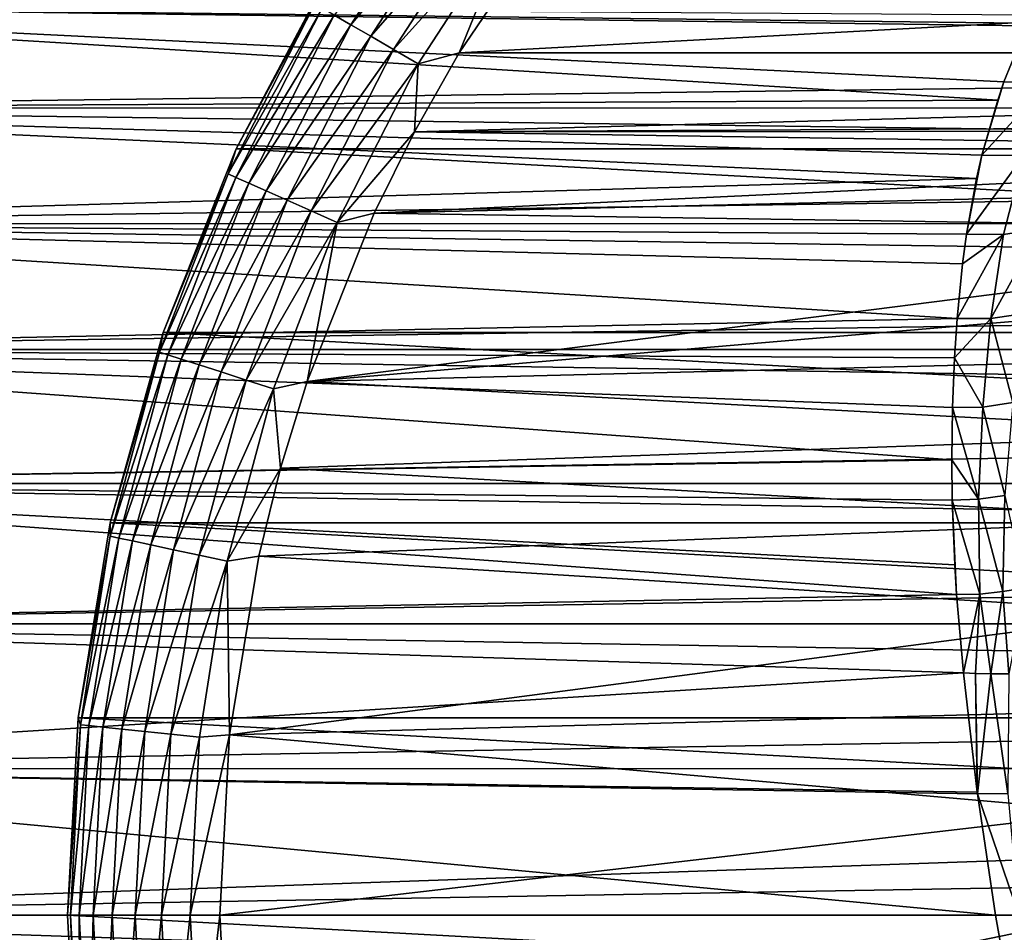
# Model space of a CAD drawing. Header units: metres. Extents: x -139 to 106, y -189 to 40.
# Tile 56 of 256: x -107 to -91, y 0 to 15. Entities that reach past the tile are written whole.
import ezdxf

# ---------------------------------------------------------------- set-up
doc = ezdxf.new("R2010")
doc.units = ezdxf.units.M
doc.layers.add('solid_153_ABGANG1_SW0003', color=7, linetype='CONTINUOUS')

msp = doc.modelspace()

# ---------------------------------------------------------------- linework, layer by layer
at = {"layer": 'solid_153_ABGANG1_SW0003'}
for points in [[(-102.116829, 14.789882, 3.925242), (-101.847534, 14.634404, 4.304675), (-100.178963, 17.203773, 4.304675)], [(-100.178963, 17.203773, 4.304675), (-101.847534, 14.634404, 4.304675), (-99.872292, 16.980965, 4.616078)], [(-101.847534, 14.634404, 4.304675), (-101.519249, 14.444871, 4.616078), (-99.872292, 16.980965, 4.616078)], [(-99.872292, 16.980965, 4.616078), (-101.519249, 14.444871, 4.616078), (-99.522331, 16.7267, 4.84746)], [(-101.519249, 14.444871, 4.616078), (-101.144623, 14.228581, 4.84746), (-99.522331, 16.7267, 4.84746)], [(-99.522331, 16.7267, 4.84746), (-101.144623, 14.228581, 4.84746), (-99.142548, 16.450773, 4.989913)], [(-54.602818, 16.636209, 5.037949), (-98.397163, 16.63623, 5.037949), (-100.067955, 14.170441, 5.037949)], [(-99.142548, 16.450773, 4.989913), (-100.067955, 14.170441, 5.037949), (-98.397163, 16.63623, 5.037949)], [(-52.93203, 14.170416, 5.037949), (-54.602818, 16.636209, 5.037949), (-100.067955, 14.170441, 5.037949)], [(-101.144623, 14.228581, 4.84746), (-100.738083, 13.993863, 4.989913), (-99.142548, 16.450773, 4.989913)], [(-99.142548, 16.450773, 4.989913), (-100.738083, 13.993863, 4.989913), (-100.067955, 14.170441, 5.037949)], [(-103.727264, 12.596676, 2.537949), (-102.205711, 15.466619, 2.537949), (-103.727242, 12.596712, -5.962051)], [(-102.439659, 14.976268, 3.022786), (-102.205711, 15.466619, 2.537949), (-103.727264, 12.596676, 2.537949)], [(-103.727242, 12.596712, -5.962051), (-102.205688, 15.466664, -5.962051), (-49.272755, 12.596712, -5.962051)], [(-102.205711, 15.466619, 2.537949), (-102.205688, 15.466664, -5.962051), (-103.727242, 12.596712, -5.962051)], [(-102.205688, 15.466664, -5.962051), (-50.794312, 15.466664, -5.962051), (-49.272755, 12.596712, -5.962051)], [(-47.66711, 14.145867, 90.201164), (-47.66711, 14.971713, 89.323517), (-116.999969, 14.970211, 89.325218)], [(-116.999969, 14.970211, 62.800316), (-91.116783, 13.693909, 61.486187), (-91.218315, 13.396981, 61.21283)], [(-116.999969, 14.970211, 62.800316), (-90.743073, 14.615796, 62.410725), (-91.116783, 13.693909, 61.486187)], [(-116.999969, 13.262449, 61.092556), (-116.999969, 14.970211, 62.800316), (-91.218315, 13.396981, 61.21283)], [(-116.999969, 14.970211, 62.800316), (-90.658768, 14.795966, 62.606201), (-90.743073, 14.615796, 62.410725)], [(-47.66711, 14.145867, 90.201164), (-116.999969, 14.970211, 89.325218), (-116.999969, 13.262449, 91.032974)], [(-102.439659, 14.976268, 3.022786), (-103.727264, 12.596676, 2.537949), (-103.863007, 12.182794, 3.022786)], [(-102.439659, 14.976268, 3.022786), (-103.863007, 12.182794, 3.022786), (-102.316772, 14.905318, 3.49239)], [(-103.863007, 12.182794, 3.022786), (-103.733376, 12.125078, 3.49239), (-102.316772, 14.905318, 3.49239)], [(-102.316772, 14.905318, 3.49239), (-103.733376, 12.125078, 3.49239), (-102.116829, 14.789882, 3.925242)], [(-103.733376, 12.125078, 3.49239), (-103.522461, 12.031174, 3.925242), (-102.116829, 14.789882, 3.925242)], [(-102.116829, 14.789882, 3.925242), (-103.522461, 12.031174, 3.925242), (-101.847534, 14.634404, 4.304675)], [(-103.522461, 12.031174, 3.925242), (-103.238388, 11.904696, 4.304675), (-101.847534, 14.634404, 4.304675)], [(-101.847534, 14.634404, 4.304675), (-103.238388, 11.904696, 4.304675), (-101.519249, 14.444871, 4.616078)], [(-90.743073, 14.615796, 62.410725), (-90.386299, 13.688094, 61.382343), (-91.116783, 13.693909, 61.486187)], [(-103.238388, 11.904696, 4.304675), (-102.89209, 11.750517, 4.616078), (-101.519249, 14.444871, 4.616078)], [(-101.519249, 14.444871, 4.616078), (-102.89209, 11.750517, 4.616078), (-101.144623, 14.228581, 4.84746)], [(-47.66711, 13.268622, 91.027504), (-47.66711, 14.145867, 90.201164), (-116.999969, 13.262449, 91.032974)], [(-102.89209, 11.750517, 4.616078), (-102.49691, 11.574571, 4.84746), (-101.144623, 14.228581, 4.84746)], [(-101.144623, 14.228581, 4.84746), (-102.49691, 11.574571, 4.84746), (-100.738083, 13.993863, 4.989913)], [(-52.93203, 14.170416, 5.037949), (-100.067955, 14.170441, 5.037949), (-100.800888, 12.873104, 5.037949)], [(-100.738083, 13.993863, 4.989913), (-100.800888, 12.873104, 5.037949), (-100.067955, 14.170441, 5.037949)], [(-52.93203, 14.170416, 5.037949), (-100.800888, 12.873104, 5.037949), (-76.5, 12.999999, 5.037949)], [(-102.49691, 11.574571, 4.84746), (-102.068062, 11.383634, 4.989913), (-100.738083, 13.993863, 4.989913)], [(-100.738083, 13.993863, 4.989913), (-102.068062, 11.383634, 4.989913), (-100.800888, 12.873104, 5.037949)], [(-91.116783, 13.693909, 61.486187), (-90.386299, 13.688094, 61.382343), (-91.477814, 12.489881, 60.442181)], [(-91.218315, 13.396981, 61.21283), (-91.116783, 13.693909, 61.486187), (-91.477814, 12.489881, 60.442181)], [(-90.386299, 13.688094, 61.382343), (-90.787262, 12.48597, 60.357883), (-91.477814, 12.489881, 60.442181)], [(-116.999969, 13.262449, 61.092556), (-91.218315, 13.396981, 61.21283), (-91.477814, 12.489881, 60.442181)], [(-47.66711, 12.34124, 91.801048), (-47.66711, 13.268622, 91.027504), (-116.999969, 13.262449, 91.032974)], [(-116.999969, 13.262449, 61.092556), (-91.477814, 12.489881, 60.442181), (-91.566414, 12.105432, 60.142391)], [(-116.999969, 11.361292, 59.603092), (-116.999969, 13.262449, 61.092556), (-91.566414, 12.105432, 60.142391)], [(-47.66711, 12.34124, 91.801048), (-116.999969, 13.262449, 91.032974), (-116.999969, 11.361292, 92.522438)], [(-100.800888, 12.873104, 5.037949), (-78.196838, 12.888783, 5.037949), (-76.5, 12.999999, 5.037949)], [(-102.068062, 11.383634, 4.989913), (-101.462395, 11.538148, 5.037949), (-100.800888, 12.873104, 5.037949)], [(-100.800888, 12.873104, 5.037949), (-101.462395, 11.538148, 5.037949), (-79.864639, 12.557036, 5.037949)], [(-100.800888, 12.873104, 5.037949), (-79.864639, 12.557036, 5.037949), (-78.196838, 12.888783, 5.037949)], [(-104.929604, 9.579028, -5.962051), (-103.727242, 12.596712, -5.962051), (-48.0704, 9.579028, -5.962051)], [(-103.727264, 12.596676, 2.537949), (-103.727242, 12.596712, -5.962051), (-104.929604, 9.579028, -5.962051)], [(-104.929596, 9.579047, 2.537949), (-103.727264, 12.596676, 2.537949), (-104.929604, 9.579028, -5.962051)], [(-103.863007, 12.182794, 3.022786), (-103.727264, 12.596676, 2.537949), (-104.929596, 9.579047, 2.537949)], [(-103.727242, 12.596712, -5.962051), (-49.272755, 12.596712, -5.962051), (-48.0704, 9.579028, -5.962051)], [(-101.462395, 11.538148, 5.037949), (-81.474876, 12.010437, 5.037949), (-79.864639, 12.557036, 5.037949)], [(-91.477814, 12.489881, 60.442181), (-90.787262, 12.48597, 60.357883), (-91.731422, 11.191039, 59.486866)], [(-91.566414, 12.105432, 60.142391), (-91.477814, 12.489881, 60.442181), (-91.731422, 11.191039, 59.486866)], [(-90.787262, 12.48597, 60.357883), (-91.122421, 11.18672, 59.424217), (-91.731422, 11.191039, 59.486866)], [(-90.787262, 12.48597, 60.357883), (-90.518768, 11.278595, 59.333542), (-91.122421, 11.18672, 59.424217)], [(-47.66711, 11.366153, 92.519081), (-47.66711, 12.34124, 91.801048), (-116.999969, 11.361292, 92.522438)], [(-103.863007, 12.182794, 3.022786), (-104.929596, 9.579047, 2.537949), (-104.986557, 9.255842, 3.022786)], [(-103.863007, 12.182794, 3.022786), (-104.986557, 9.255842, 3.022786), (-103.733376, 12.125078, 3.49239)], [(-116.999969, 11.361292, 59.603092), (-91.566414, 12.105432, 60.142391), (-91.731422, 11.191039, 59.486866)], [(-104.986557, 9.255842, 3.022786), (-104.851601, 9.211993, 3.49239), (-103.733376, 12.125078, 3.49239)], [(-103.733376, 12.125078, 3.49239), (-104.851601, 9.211993, 3.49239), (-103.522461, 12.031174, 3.925242)], [(-104.851601, 9.211993, 3.49239), (-104.632027, 9.14065, 3.925242), (-103.522461, 12.031174, 3.925242)], [(-103.522461, 12.031174, 3.925242), (-104.632027, 9.14065, 3.925242), (-103.238388, 11.904696, 4.304675)], [(-101.462395, 11.538148, 5.037949), (-82.999985, 11.258337, 5.037949), (-81.474876, 12.010437, 5.037949)], [(-104.632027, 9.14065, 3.925242), (-104.336288, 9.044559, 4.304675), (-103.238388, 11.904696, 4.304675)], [(-103.238388, 11.904696, 4.304675), (-104.336288, 9.044559, 4.304675), (-102.89209, 11.750517, 4.616078)], [(-104.336288, 9.044559, 4.304675), (-103.975777, 8.927422, 4.616078), (-102.89209, 11.750517, 4.616078)], [(-102.89209, 11.750517, 4.616078), (-103.975777, 8.927422, 4.616078), (-102.49691, 11.574571, 4.84746)], [(-103.975777, 8.927422, 4.616078), (-103.564369, 8.793747, 4.84746), (-102.49691, 11.574571, 4.84746)], [(-102.49691, 11.574571, 4.84746), (-103.564369, 8.793747, 4.84746), (-102.068062, 11.383634, 4.989913)], [(-101.462395, 11.538148, 5.037949), (-102.563576, 8.771552, 5.037949), (-82.999985, 11.258337, 5.037949)], [(-102.068062, 11.383634, 4.989913), (-102.563576, 8.771552, 5.037949), (-101.462395, 11.538148, 5.037949)], [(-47.66711, 10.349, 93.177025), (-47.66711, 11.366153, 92.519081), (-116.999969, 11.361292, 92.522438)], [(-116.999969, 11.361292, 59.603092), (-91.797066, 10.703354, 59.167854), (-91.886032, 9.808361, 58.633026)], [(-116.999969, 9.294461, 58.353649), (-116.999969, 11.361292, 59.603092), (-91.886032, 9.808361, 58.633026)], [(-116.999969, 11.361292, 59.603092), (-91.731422, 11.191039, 59.486866), (-91.797066, 10.703354, 59.167854)], [(-47.66711, 10.349, 93.177025), (-116.999969, 11.361292, 92.522438), (-116.999969, 9.294461, 93.771881)], [(-103.564369, 8.793747, 4.84746), (-103.117912, 8.648683, 4.989913), (-102.068062, 11.383634, 4.989913)], [(-102.068062, 11.383634, 4.989913), (-103.117912, 8.648683, 4.989913), (-102.563576, 8.771552, 5.037949)], [(-102.563576, 8.771552, 5.037949), (-84.413887, 10.313602, 5.037949), (-82.999985, 11.258337, 5.037949)], [(-91.122421, 11.18672, 59.424217), (-91.331383, 9.805995, 58.587143), (-91.886032, 9.808361, 58.633026)], [(-91.797066, 10.703354, 59.167854), (-91.122421, 11.18672, 59.424217), (-91.886032, 9.808361, 58.633026)], [(-91.797066, 10.703354, 59.167854), (-91.731422, 11.191039, 59.486866), (-91.122421, 11.18672, 59.424217)], [(-90.518768, 11.278595, 59.333542), (-90.779442, 9.890438, 58.519836), (-91.331383, 9.805995, 58.587143)], [(-91.122421, 11.18672, 59.424217), (-90.518768, 11.278595, 59.333542), (-91.331383, 9.805995, 58.587143)], [(-47.66711, 9.295502, 93.771332), (-47.66711, 10.349, 93.177025), (-116.999969, 9.294461, 93.771881)], [(-102.563576, 8.771552, 5.037949), (-85.692375, 9.1924, 5.037949), (-84.413887, 10.313602, 5.037949)], [(-91.331383, 9.805995, 58.587143), (-90.779442, 9.890438, 58.519836), (-90.968704, 8.425603, 57.813816)], [(-116.999969, 9.294461, 58.353649), (-91.886032, 9.808361, 58.633026), (-91.930115, 9.157916, 58.282654)], [(-91.930115, 9.157916, 58.282654), (-91.886032, 9.808361, 58.633026), (-91.331383, 9.805995, 58.587143)], [(-91.930115, 9.157916, 58.282654), (-91.331383, 9.805995, 58.587143), (-91.464371, 8.35189, 57.8601)], [(-91.331383, 9.805995, 58.587143), (-90.968704, 8.425603, 57.813816), (-91.464371, 8.35189, 57.8601)], [(-104.929596, 9.579047, 2.537949), (-104.929604, 9.579028, -5.962051), (-105.798637, 6.449028, -5.962051)], [(-105.798615, 6.449114, 2.537949), (-104.929596, 9.579047, 2.537949), (-105.798637, 6.449028, -5.962051)], [(-105.798637, 6.449028, -5.962051), (-104.929604, 9.579028, -5.962051), (-47.201366, 6.449028, -5.962051)], [(-104.986557, 9.255842, 3.022786), (-104.929596, 9.579047, 2.537949), (-105.798615, 6.449114, 2.537949)], [(-104.929604, 9.579028, -5.962051), (-48.0704, 9.579028, -5.962051), (-47.201366, 6.449028, -5.962051)], [(-47.66711, 8.209472, 94.300209), (-47.66711, 9.295502, 93.771332), (-116.999969, 9.294461, 93.771881)], [(-116.999969, 9.294461, 58.353649), (-91.963722, 8.344444, 57.886681), (-91.974602, 7.482811, 57.515331)], [(-116.999969, 9.294461, 58.353649), (-91.930115, 9.157916, 58.282654), (-91.963722, 8.344444, 57.886681)], [(-116.999969, 7.092096, 57.362446), (-116.999969, 9.294461, 58.353649), (-91.974602, 7.482811, 57.515331)], [(-47.66711, 8.209472, 94.300209), (-116.999969, 9.294461, 93.771881), (-116.999969, 7.092096, 94.763084)], [(-104.986557, 9.255842, 3.022786), (-105.798615, 6.449114, 2.537949), (-105.798004, 6.227482, 3.022786)], [(-104.986557, 9.255842, 3.022786), (-105.798004, 6.227482, 3.022786), (-104.851601, 9.211993, 3.49239)], [(-105.798004, 6.227482, 3.022786), (-105.659203, 6.19798, 3.49239), (-104.851601, 9.211993, 3.49239)], [(-104.851601, 9.211993, 3.49239), (-105.659203, 6.19798, 3.49239), (-104.632027, 9.14065, 3.925242)], [(-105.659203, 6.19798, 3.49239), (-105.433372, 6.149979, 3.925242), (-104.632027, 9.14065, 3.925242)], [(-104.632027, 9.14065, 3.925242), (-105.433372, 6.149979, 3.925242), (-104.336288, 9.044559, 4.304675)], [(-102.563576, 8.771552, 5.037949), (-86.813583, 7.913913, 5.037949), (-85.692375, 9.1924, 5.037949)], [(-91.930115, 9.157916, 58.282654), (-91.464371, 8.35189, 57.8601), (-91.963722, 8.344444, 57.886681)], [(-105.433372, 6.149979, 3.925242), (-105.129211, 6.085327, 4.304675), (-104.336288, 9.044559, 4.304675)], [(-104.336288, 9.044559, 4.304675), (-105.129211, 6.085327, 4.304675), (-103.975777, 8.927422, 4.616078)], [(-105.129211, 6.085327, 4.304675), (-104.75843, 6.006515, 4.616078), (-103.975777, 8.927422, 4.616078)], [(-103.975777, 8.927422, 4.616078), (-104.75843, 6.006515, 4.616078), (-103.564369, 8.793747, 4.84746)], [(-104.75843, 6.006515, 4.616078), (-104.335304, 5.916577, 4.84746), (-103.564369, 8.793747, 4.84746)], [(-103.564369, 8.793747, 4.84746), (-104.335304, 5.916577, 4.84746), (-103.117912, 8.648683, 4.989913)], [(-103.117912, 8.648683, 4.989913), (-103.000351, 7.34721, 5.037949), (-102.563576, 8.771552, 5.037949)], [(-102.563576, 8.771552, 5.037949), (-103.000351, 7.34721, 5.037949), (-86.813583, 7.913913, 5.037949)], [(-104.335304, 5.916577, 4.84746), (-103.876129, 5.818975, 4.989913), (-103.117912, 8.648683, 4.989913)], [(-103.117912, 8.648683, 4.989913), (-103.876129, 5.818975, 4.989913), (-103.000351, 7.34721, 5.037949)], [(-91.464371, 8.35189, 57.8601), (-90.968704, 8.425603, 57.813816), (-91.101921, 6.89554, 57.220608)], [(-91.974602, 7.482811, 57.515331), (-91.963722, 8.344444, 57.886681), (-91.531914, 6.836623, 57.24939)], [(-91.963722, 8.344444, 57.886681), (-91.464371, 8.35189, 57.8601), (-91.531914, 6.836623, 57.24939)], [(-91.464371, 8.35189, 57.8601), (-91.101921, 6.89554, 57.220608), (-91.531914, 6.836623, 57.24939)], [(-47.66711, 7.094168, 94.762299), (-47.66711, 8.209472, 94.300209), (-116.999969, 7.092096, 94.763084)], [(-103.000351, 7.34721, 5.037949), (-87.758324, 6.500015, 5.037949), (-86.813583, 7.913913, 5.037949)], [(-116.999969, 7.092096, 57.362446), (-91.974602, 7.482811, 57.515331), (-91.966515, 6.823429, 57.262749)], [(-91.974602, 7.482811, 57.515331), (-91.531914, 6.836623, 57.24939), (-91.966515, 6.823429, 57.262749)], [(-103.876129, 5.818975, 4.989913), (-103.359505, 5.900576, 5.037949), (-103.000351, 7.34721, 5.037949)], [(-103.000351, 7.34721, 5.037949), (-103.359505, 5.900576, 5.037949), (-87.758324, 6.500015, 5.037949)], [(-47.66711, 5.952396, 95.156448), (-47.66711, 7.094168, 94.762299), (-116.999969, 7.092096, 94.763084)], [(-116.999969, 7.092096, 57.362446), (-91.924644, 5.757993, 56.909561), (-91.89402, 5.269871, 56.76955)], [(-116.999969, 4.786312, 56.643936), (-116.999969, 7.092096, 57.362446), (-91.89402, 5.269871, 56.76955)], [(-116.999969, 7.092096, 57.362446), (-91.966515, 6.823429, 57.262749), (-91.924644, 5.757993, 56.909561)], [(-47.66711, 5.952396, 95.156448), (-116.999969, 7.092096, 94.763084), (-116.999969, 4.786312, 95.481598)], [(-91.966515, 6.823429, 57.262749), (-91.531914, 6.836623, 57.24939), (-91.512108, 5.275651, 56.76033)], [(-91.966515, 6.823429, 57.262749), (-91.512108, 5.275651, 56.76033), (-91.89402, 5.269871, 56.76955)], [(-91.924644, 5.757993, 56.909561), (-91.966515, 6.823429, 57.262749), (-91.89402, 5.269871, 56.76955)], [(-91.531914, 6.836623, 57.24939), (-91.101921, 6.89554, 57.220608), (-91.135902, 5.321803, 56.741226)], [(-91.531914, 6.836623, 57.24939), (-91.135902, 5.321803, 56.741226), (-91.512108, 5.275651, 56.76033)], [(-91.101921, 6.89554, 57.220608), (-90.764618, 5.379639, 56.707424), (-91.135902, 5.321803, 56.741226)], [(-103.359505, 5.900576, 5.037949), (-88.510429, 4.974899, 5.037949), (-87.758324, 6.500015, 5.037949)], [(-105.798615, 6.449114, 2.537949), (-105.798637, 6.449028, -5.962051), (-106.32415, 3.243473, -5.962051)], [(-106.324142, 3.243571, 2.537949), (-105.798615, 6.449114, 2.537949), (-106.32415, 3.243473, -5.962051)], [(-106.32415, 3.243473, -5.962051), (-105.798637, 6.449028, -5.962051), (-46.67585, 3.243473, -5.962051)], [(-105.798004, 6.227482, 3.022786), (-105.798615, 6.449114, 2.537949), (-106.324142, 3.243571, 2.537949)], [(-105.798637, 6.449028, -5.962051), (-47.201366, 6.449028, -5.962051), (-46.67585, 3.243473, -5.962051)], [(-105.798004, 6.227482, 3.022786), (-106.324142, 3.243571, 2.537949), (-106.288452, 3.130893, 3.022786)], [(-105.798004, 6.227482, 3.022786), (-106.288452, 3.130893, 3.022786), (-105.659203, 6.19798, 3.49239)], [(-106.288452, 3.130893, 3.022786), (-106.147331, 3.11606, 3.49239), (-105.659203, 6.19798, 3.49239)], [(-105.659203, 6.19798, 3.49239), (-106.147331, 3.11606, 3.49239), (-105.433372, 6.149979, 3.925242)], [(-106.147331, 3.11606, 3.49239), (-105.917725, 3.091927, 3.925242), (-105.433372, 6.149979, 3.925242)], [(-105.433372, 6.149979, 3.925242), (-105.917725, 3.091927, 3.925242), (-105.129211, 6.085327, 4.304675)], [(-105.917725, 3.091927, 3.925242), (-105.608467, 3.059423, 4.304675), (-105.129211, 6.085327, 4.304675)], [(-105.129211, 6.085327, 4.304675), (-105.608467, 3.059423, 4.304675), (-104.75843, 6.006515, 4.616078)], [(-105.608467, 3.059423, 4.304675), (-105.231483, 3.0198, 4.616078), (-104.75843, 6.006515, 4.616078)], [(-104.75843, 6.006515, 4.616078), (-105.231483, 3.0198, 4.616078), (-104.335304, 5.916577, 4.84746)], [(-47.66711, 4.787466, 95.481316), (-47.66711, 5.952396, 95.156448), (-116.999969, 4.786312, 95.481598)], [(-105.231483, 3.0198, 4.616078), (-104.80127, 2.974583, 4.84746), (-104.335304, 5.916577, 4.84746)], [(-104.335304, 5.916577, 4.84746), (-104.80127, 2.974583, 4.84746), (-103.876129, 5.818975, 4.989913)], [(-103.876129, 5.818975, 4.989913), (-103.840065, 2.961596, 5.037949), (-103.359505, 5.900576, 5.037949)], [(-103.359505, 5.900576, 5.037949), (-103.840065, 2.961596, 5.037949), (-88.510429, 4.974899, 5.037949)], [(-104.80127, 2.974583, 4.84746), (-104.334404, 2.925514, 4.989913), (-103.876129, 5.818975, 4.989913)], [(-103.876129, 5.818975, 4.989913), (-104.334404, 2.925514, 4.989913), (-103.840065, 2.961596, 5.037949)], [(-91.036964, 3.967437, 56.424755), (-91.135902, 5.321803, 56.741226), (-90.764618, 5.379639, 56.707424)], [(-116.999969, 4.786312, 56.643936), (-91.89402, 5.269871, 56.76955), (-91.780693, 3.983992, 56.463593)], [(-91.780693, 3.983992, 56.463593), (-91.89402, 5.269871, 56.76955), (-91.512108, 5.275651, 56.76033)], [(-91.581512, 3.970242, 56.458965), (-91.780693, 3.983992, 56.463593), (-91.512108, 5.275651, 56.76033)], [(-91.329681, 3.964292, 56.446991), (-91.581512, 3.970242, 56.458965), (-91.512108, 5.275651, 56.76033)], [(-91.329681, 3.964292, 56.446991), (-91.512108, 5.275651, 56.76033), (-91.135902, 5.321803, 56.741226)], [(-91.036964, 3.967437, 56.424755), (-91.329681, 3.964292, 56.446991), (-91.135902, 5.321803, 56.741226)], [(-103.840065, 2.961596, 5.037949), (-89.05703, 3.364659, 5.037949), (-88.510429, 4.974899, 5.037949)], [(-47.66711, 3.60336, 95.735481), (-47.66711, 4.787466, 95.481316), (-116.999969, 4.786312, 95.481598)], [(-116.999969, 2.410733, 56.208595), (-116.999969, 4.786312, 56.643936), (-91.780693, 3.983992, 56.463593)], [(-47.66711, 3.60336, 95.735481), (-116.999969, 4.786312, 95.481598), (-116.999969, 2.410733, 95.916939)], [(-91.553902, 2.023347, 56.165382), (-116.999969, 2.410733, 56.208595), (-91.780693, 3.983992, 56.463593)], [(-91.553902, 2.023347, 56.165382), (-91.780693, 3.983992, 56.463593), (-91.581512, 3.970242, 56.458965)], [(-91.549911, 1.995464, 56.162567), (-91.581512, 3.970242, 56.458965), (-91.329681, 3.964292, 56.446991)], [(-91.553902, 2.023347, 56.165382), (-91.581512, 3.970242, 56.458965), (-91.549911, 1.995464, 56.162567)], [(-91.054749, 1.99883, 56.150028), (-91.549911, 1.995464, 56.162567), (-91.329681, 3.964292, 56.446991)], [(-91.054749, 1.99883, 56.150028), (-91.329681, 3.964292, 56.446991), (-91.036964, 3.967437, 56.424755)], [(-47.66711, 2.406005, 95.917511), (-47.66711, 3.60336, 95.735481), (-116.999969, 2.410733, 95.916939)], [(-106.324142, 3.243571, 2.537949), (-106.32415, 3.243473, -5.962051), (-106.5, 0, -5.962051)], [(-106.324142, 3.243571, 2.537949), (-106.5, 0, -5.962051), (-106.5, 0, 2.537949)], [(-106.288452, 3.130893, 3.022786), (-106.324142, 3.243571, 2.537949), (-106.5, 0, 2.537949)], [(-106.5, 0, -5.962051), (-106.32415, 3.243473, -5.962051), (-46.5, 0, -5.962051)], [(-106.32415, 3.243473, -5.962051), (-46.67585, 3.243473, -5.962051), (-46.5, 0, -5.962051)], [(-103.840065, 2.961596, 5.037949), (-89.388779, 1.696847, 5.037949), (-89.05703, 3.364659, 5.037949)], [(-106.288452, 3.130893, 3.022786), (-106.5, 0, 2.537949), (-106.452538, 0, 3.022786)], [(-106.288452, 3.130893, 3.022786), (-106.452538, 0, 3.022786), (-106.147331, 3.11606, 3.49239)], [(-106.452538, 0, 3.022786), (-106.310638, 0, 3.49239), (-106.147331, 3.11606, 3.49239)], [(-106.147331, 3.11606, 3.49239), (-106.310638, 0, 3.49239), (-105.917725, 3.091927, 3.925242)], [(-106.310638, 0, 3.49239), (-106.079765, 0, 3.925242), (-105.917725, 3.091927, 3.925242)], [(-105.917725, 3.091927, 3.925242), (-106.079765, 0, 3.925242), (-105.608467, 3.059423, 4.304675)], [(-106.079765, 0, 3.925242), (-105.768806, 0, 4.304675), (-105.608467, 3.059423, 4.304675)], [(-105.608467, 3.059423, 4.304675), (-105.768806, 0, 4.304675), (-105.231483, 3.0198, 4.616078)], [(-105.768806, 0, 4.304675), (-105.38974, 0, 4.616078), (-105.231483, 3.0198, 4.616078)], [(-105.231483, 3.0198, 4.616078), (-105.38974, 0, 4.616078), (-104.80127, 2.974583, 4.84746)], [(-105.38974, 0, 4.616078), (-104.957161, 0, 4.84746), (-104.80127, 2.974583, 4.84746)], [(-104.80127, 2.974583, 4.84746), (-104.957161, 0, 4.84746), (-104.334404, 2.925514, 4.989913)], [(-104.957161, 0, 4.84746), (-104.487724, 0, 4.989913), (-104.334404, 2.925514, 4.989913)], [(-104.487724, 0, 4.989913), (-104, 0, 5.037949), (-103.840065, 2.961596, 5.037949)], [(-104.334404, 2.925514, 4.989913), (-104.487724, 0, 4.989913), (-103.840065, 2.961596, 5.037949)], [(-103.840065, 2.961596, 5.037949), (-104, 0, 5.037949), (-89.388779, 1.696847, 5.037949)], [(-116.999969, 2.410733, 56.208595), (-91.254692, 0, 56.062771), (-116.999969, 0, 56.062771)], [(-91.549911, 1.995464, 56.162567), (-91.254692, 0, 56.062771), (-116.999969, 2.410733, 56.208595)], [(-47.66711, 2.406005, 95.917511), (-116.999969, 2.410733, 95.916939), (-116.999969, 0, 96.062759)], [(-91.553902, 2.023347, 56.165382), (-91.549911, 1.995464, 56.162567), (-116.999969, 2.410733, 56.208595)], [(-47.66711, 1.20245, 96.026581), (-47.66711, 2.406005, 95.917511), (-116.999969, 0, 96.062759)], [(-91.054749, 1.99883, 56.150028), (-90.872658, -0.000023, 56.052643), (-91.549911, 1.995464, 56.162567)], [(-90.872658, -0.000023, 56.052643), (-91.254692, 0, 56.062771), (-91.549911, 1.995464, 56.162567)], [(-104, 0, 5.037949), (-89.5, 0, 5.037949), (-89.388779, 1.696847, 5.037949)], [(-47.66711, 1.20245, 96.026581), (-116.999969, 0, 96.062759), (-47.66711, 0, 96.062759)], [(-116.999969, 0, 56.062771), (-91.104332, -0.860703, 56.081299), (-90.917953, -1.752731, 56.139721)], [(-116.999969, -2.410733, 56.208595), (-116.999969, 0, 56.062771), (-90.917953, -1.752731, 56.139721)], [(-116.999969, 0, 56.062771), (-91.254692, 0, 56.062771), (-91.104332, -0.860703, 56.081299)], [(-46.67585, -3.243473, -5.962051), (-106.5, 0, -5.962051), (-46.5, 0, -5.962051)], [(-46.67585, -3.243473, -5.962051), (-106.32415, -3.243473, -5.962051), (-106.5, 0, -5.962051)], [(-106.5, 0, 2.537949), (-106.5, 0, -5.962051), (-106.32415, -3.243473, -5.962051)], [(-106.324142, -3.243571, 2.537949), (-106.5, 0, 2.537949), (-106.32415, -3.243473, -5.962051)], [(-106.452538, 0, 3.022786), (-106.5, 0, 2.537949), (-106.324142, -3.243571, 2.537949)], [(-104.334404, -2.925514, 4.989913), (-104, 0, 5.037949), (-104.487724, 0, 4.989913)], [(-104.334404, -2.925514, 4.989913), (-103.840065, -2.961563, 5.037949), (-104, 0, 5.037949)], [(-103.840065, -2.961563, 5.037949), (-89.5, 0, 5.037949), (-104, 0, 5.037949)], [(-89.388779, -1.696847, 5.037949), (-89.5, 0, 5.037949), (-103.840065, -2.961563, 5.037949)], [(-90.579056, -0.000043, 56.029537), (-91.104332, -0.860703, 56.081299), (-91.254692, 0, 56.062771)], [(-90.579056, -0.000043, 56.029537), (-91.254692, 0, 56.062771), (-90.872658, -0.000023, 56.052643)], [(-47.66711, 0, 96.062759), (-116.999969, 0, 96.062759), (-116.999969, -2.410733, 95.916939)], [(-47.66711, -1.202451, 96.026581), (-47.66711, 0, 96.062759), (-116.999969, -2.410733, 95.916939)], [(-106.288452, -3.130893, 3.022786), (-106.452538, 0, 3.022786), (-106.324142, -3.243571, 2.537949)], [(-106.288452, -3.130893, 3.022786), (-106.310638, 0, 3.49239), (-106.452538, 0, 3.022786)], [(-106.147331, -3.11606, 3.49239), (-106.079765, 0, 3.925242), (-106.310638, 0, 3.49239)], [(-106.288452, -3.130893, 3.022786), (-106.147331, -3.11606, 3.49239), (-106.310638, 0, 3.49239)], [(-106.147331, -3.11606, 3.49239), (-105.917725, -3.091927, 3.925242), (-106.079765, 0, 3.925242)], [(-105.917725, -3.091927, 3.925242), (-105.768806, 0, 4.304675), (-106.079765, 0, 3.925242)], [(-105.917725, -3.091927, 3.925242), (-105.608467, -3.059423, 4.304675), (-105.768806, 0, 4.304675)], [(-105.608467, -3.059423, 4.304675), (-105.38974, 0, 4.616078), (-105.768806, 0, 4.304675)], [(-105.608467, -3.059423, 4.304675), (-105.231483, -3.0198, 4.616078), (-105.38974, 0, 4.616078)], [(-105.231483, -3.0198, 4.616078), (-104.957161, 0, 4.84746), (-105.38974, 0, 4.616078)], [(-105.231483, -3.0198, 4.616078), (-104.80127, -2.974583, 4.84746), (-104.957161, 0, 4.84746)], [(-104.80127, -2.974583, 4.84746), (-104.487724, 0, 4.989913), (-104.957161, 0, 4.84746)], [(-104.80127, -2.974583, 4.84746), (-104.334404, -2.925514, 4.989913), (-104.487724, 0, 4.989913)]]:
    msp.add_3dface(points, dxfattribs=at)

doc.saveas('drawing.dxf')
